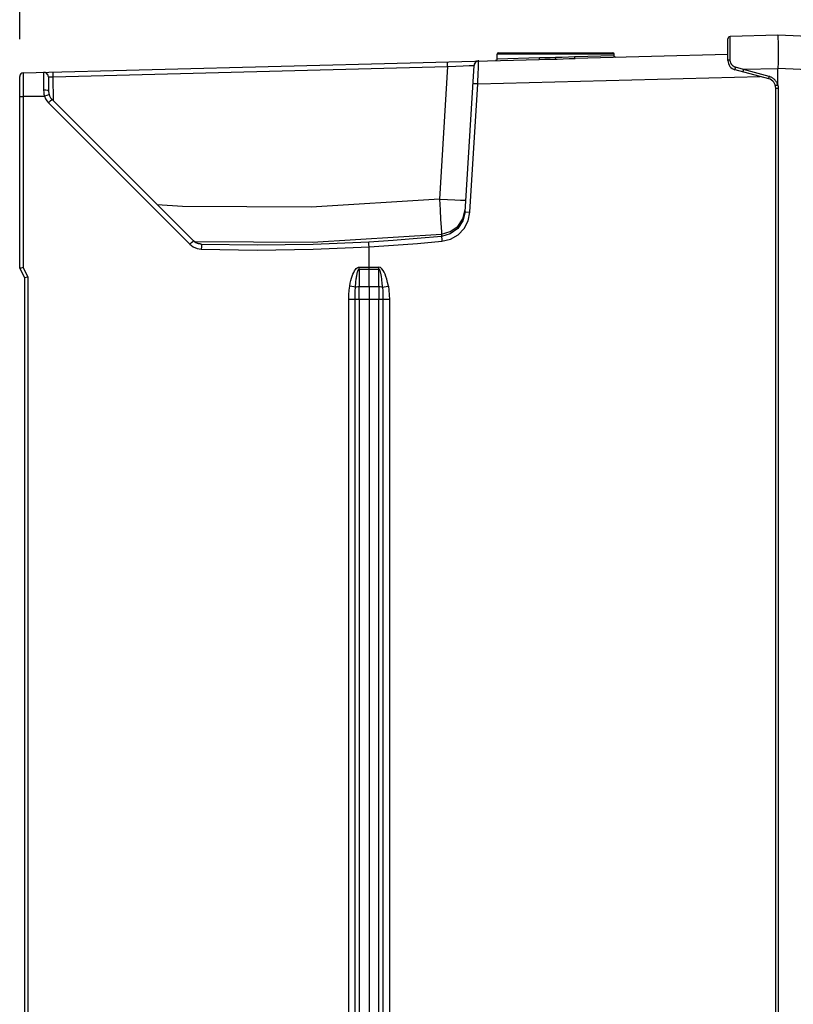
# Model space of a CAD drawing. Extents: x 0 to 594, y 0 to 420.
# Tile 27 of 103: x 246 to 279, y 250 to 291. Entities that reach past the tile are written whole.
import ezdxf

# ---------------------------------------------------------------- set-up
doc = ezdxf.new("R2010")
doc.units = 0
doc.header["$LTSCALE"] = 32.67
doc.layers.get('0').update_dxf_attribs({"linetype": 'CONTINUOUS'})
doc.styles.get("Standard").update_dxf_attribs({"font": 'txt', "width": 0.8})
doc.dimstyles.get("Standard").update_dxf_attribs({"dimtxt": 2.5, "dimasz": 2.5, "dimexe": 1.25, "dimexo": 0.625, "dimtad": 1, "dimcen": 2.5, "dimazin": 3, "dimtfac": 1, "dimtmove": 0, "dimatfit": 3})

# ---------------------------------------------------------------- blocks, each defined once
blk = doc.blocks.new('_FILLED')
at = {"color": 0, "linetype": 'BYBLOCK'}
blk.add_solid([(0, 0), (-1, 0.143), (-1, -0.143)], dxfattribs=at)
blk = doc.blocks.new('*D5')
at = {"color": 2, "linetype": 'CONTINUOUS'}
for p, q in [((246.293, 289.897), (246.293, 311.089)), ((308.393, 278.933), (308.393, 311.089)), ((246.293, 310.089), (277.343, 310.089)), ((308.393, 310.089), (277.343, 310.089))]:
    blk.add_line(p, q, dxfattribs=at)
at = {"color": 2, "linetype": 'CONTINUOUS', "xscale": 3.5, "yscale": 3.5, "zscale": 3.5, "rotation": 180}
blk.add_blockref('_FILLED', (246.293, 310.089), dxfattribs=at)
at = {"color": 2, "linetype": 'CONTINUOUS', "xscale": 3.5, "yscale": 3.5, "zscale": 3.5}
blk.add_blockref('_FILLED', (308.393, 310.089), dxfattribs=at)
at = {"color": 5, "linetype": 'CONTINUOUS', "width": 0.8}
blk.add_text('311', height=3.5, dxfattribs=at).set_placement((273.143, 310.964))

msp = doc.modelspace()

# ---------------------------------------------------------------- linework, layer by layer
at = {"color": 7, "linetype": 'CONTINUOUS'}
for p, q in [((275.893, 288.998), (275.893, 289.903)), ((277.983, 290.056), (275.991, 290.003)), ((280.207, 289.955), (277.983, 290.056)), ((277.984, 289.924), (277.985, 289.878)), ((277.985, 289.878), (277.987, 289.825)), ((277.987, 289.825), (277.988, 289.766)), ((277.988, 289.766), (277.99, 289.701)), ((277.99, 289.701), (277.991, 289.63)), ((277.991, 289.63), (277.992, 289.554)), ((277.992, 289.554), (277.992, 289.474)), ((277.993, 289.345), (277.992, 289.254)), ((246.439, 288.483), (268.006, 289.048)), ((266.243, 289.061), (266.243, 289.262)), ((266.243, 289.06), (266.243, 289.058)), ((266.303, 289.322), (271.083, 289.322)), ((275.893, 289.254), (269.509, 289.087)), ((271.143, 289.191), (271.143, 289.262)), ((271.143, 289.19), (271.143, 289.191)), ((264.908, 282.676), (265.282, 288.794)), ((277.597, 288.235), (276.19, 288.612)), ((277.983, 288.662), (277.983, 288.656)), ((277.983, 287.996), (277.983, 288.656)), ((246.293, 280.322), (246.293, 288.333)), ((247.495, 288.307), (247.5, 287.715)), ((277.893, 205.067), (277.893, 287.849)), ((277.905, 287.95), (277.896, 287.948)), ((277.919, 287.954), (277.905, 287.95)), ((277.943, 287.959), (277.919, 287.954)), ((277.976, 287.968), (277.943, 287.959)), ((253.554, 281.459), (247.647, 287.366)), ((253.894, 281.312), (253.879, 281.326)), ((260.893, 280.283), (260.893, 281.21)), ((246.293, 280.322), (246.493, 279.922)), ((260.893, 279.55), (260.893, 280.283)), ((246.493, 279.922), (246.493, 160.922)), ((260.487, 279.013), (260.487, 279.55)), ((260.893, 279.55), (260.893, 279.013)), ((261.298, 279.55), (261.298, 279.013)), ((260.893, 279.013), (260.893, 161.832))]:
    msp.add_line(p, q, dxfattribs=at)
at = {"color": 9, "linetype": 'CONTINUOUS'}
for p, q in [((275.99, 289.895), (275.99, 289.959)), ((275.99, 289.777), (275.99, 289.895)), ((275.99, 289.585), (275.99, 289.777)), ((275.99, 289.348), (275.99, 289.585)), ((275.99, 289.029), (275.99, 289.348)), ((264.179, 288.747), (264.174, 288.947)), ((271.143, 289.262), (266.243, 289.262)), ((268.021, 289.108), (266.243, 289.06)), ((268.695, 289.06), (268.693, 289.119)), ((268.695, 289.06), (268.76, 289.061)), ((271.143, 289.191), (269.488, 289.147)), ((247.695, 288.316), (247.69, 288.516)), ((247.695, 288.321), (264.179, 288.753)), ((264.179, 288.753), (263.84, 283.204)), ((276.198, 288.659), (276.201, 288.671)), ((276.201, 288.671), (276.204, 288.684)), ((276.204, 288.684), (276.208, 288.696)), ((276.549, 288.618), (276.213, 288.716)), ((276.529, 288.54), (276.531, 288.548)), ((276.531, 288.548), (276.534, 288.558)), ((276.534, 288.558), (276.536, 288.568)), ((276.536, 288.568), (276.541, 288.586)), ((276.541, 288.586), (276.546, 288.605)), ((276.546, 288.605), (276.549, 288.618)), ((277.983, 288.656), (276.549, 288.618)), ((277.62, 288.332), (276.549, 288.618)), ((280.23, 288.56), (277.983, 288.662)), ((247.704, 287.309), (247.695, 288.321)), ((265.44, 288.019), (277.247, 288.329)), ((277.6, 288.253), (277.602, 288.261)), ((277.602, 288.261), (277.604, 288.271)), ((277.604, 288.271), (277.607, 288.282)), ((277.607, 288.282), (277.612, 288.299)), ((277.612, 288.299), (277.617, 288.318)), ((277.617, 288.318), (277.62, 288.332)), ((265.113, 282.664), (265.44, 288.019)), ((265.264, 288.03), (265.236, 288.032)), ((265.44, 288.019), (265.264, 288.03)), ((277.893, 287.849), (278.005, 287.849)), ((278.005, 205.067), (278.005, 287.849)), ((246.439, 287.483), (246.293, 287.483)), ((247.327, 287.495), (246.439, 287.495)), ((246.439, 287.483), (246.439, 280.358)), ((247.499, 287.224), (253.406, 281.317)), ((264.908, 282.676), (264.939, 282.674)), ((264.939, 282.674), (265.113, 282.664)), ((263.922, 281.745), (263.916, 281.647)), ((253.835, 281.332), (253.803, 281.335)), ((246.639, 279.958), (246.439, 280.358)), ((260.487, 280.283), (260.487, 279.55)), ((260.487, 280.283), (261.298, 280.283)), ((260.488, 280.363), (261.298, 280.363)), ((261.298, 279.55), (261.298, 280.283)), ((246.639, 279.958), (246.639, 160.887)), ((260.487, 279.55), (261.298, 279.55)), ((260.043, 161.832), (260.043, 279.013)), ((260.487, 279.013), (260.043, 279.013)), ((260.309, 161.832), (260.309, 279.013)), ((260.487, 279.013), (260.487, 161.832)), ((261.744, 279.013), (260.487, 279.013)), ((261.298, 161.832), (261.298, 279.013)), ((261.477, 279.013), (261.477, 161.832)), ((261.744, 279.013), (261.744, 161.832))]:
    msp.add_line(p, q, dxfattribs=at)
for points in [[(275.99, 289.959), (275.99, 289.989), (275.99, 289.995), (275.99, 290), (275.991, 290.002), (275.991, 290.003)], [(265.44, 288.019), (265.447, 288.187), (265.454, 288.349), (265.46, 288.501), (265.466, 288.638), (265.47, 288.757), (265.474, 288.853), (265.476, 288.924), (265.477, 288.967), (265.476, 288.981)], [(268.006, 289.048), (268.014, 289.056), (268.019, 289.077), (268.021, 289.108)], [(268.006, 289.048), (268.238, 289.052), (268.466, 289.055), (268.695, 289.06)], [(268.693, 289.119), (268.466, 289.115), (268.244, 289.112), (268.021, 289.108)], [(269.488, 289.147), (269.232, 289.138), (268.969, 289.128), (268.693, 289.119)], [(268.76, 289.061), (269.01, 289.069), (269.259, 289.079), (269.509, 289.087)], [(269.509, 289.087), (269.499, 289.095), (269.491, 289.117), (269.488, 289.147)], [(275.893, 288.998), (275.893, 289.001), (275.894, 289.003), (275.895, 289.005), (275.897, 289.007), (275.899, 289.009), (275.902, 289.011), (275.905, 289.013), (275.908, 289.014), (275.912, 289.016), (275.917, 289.018), (275.921, 289.019), (275.926, 289.021), (275.932, 289.022), (275.937, 289.024), (275.943, 289.025), (275.95, 289.026), (275.956, 289.027), (275.963, 289.027), (275.969, 289.028), (275.976, 289.028), (275.983, 289.029), (275.99, 289.029)], [(276.213, 288.716), (276.198, 288.721), (276.184, 288.726), (276.17, 288.732), (276.156, 288.739), (276.143, 288.747), (276.13, 288.756), (276.117, 288.765), (276.104, 288.775), (276.093, 288.786), (276.081, 288.797), (276.07, 288.809), (276.06, 288.822), (276.05, 288.835), (276.041, 288.849), (276.033, 288.863), (276.025, 288.878), (276.018, 288.893), (276.011, 288.909), (276.006, 288.925), (276.001, 288.942), (275.997, 288.959), (275.994, 288.976), (275.992, 288.993), (275.99, 289.011), (275.99, 289.029)], [(264.179, 288.753), (264.521, 288.767), (264.829, 288.779), (265.073, 288.788), (265.229, 288.793), (265.282, 288.794)], [(276.19, 288.612), (276.189, 288.612), (276.189, 288.613), (276.189, 288.614), (276.189, 288.616), (276.19, 288.618), (276.19, 288.62), (276.191, 288.623), (276.191, 288.627), (276.192, 288.63), (276.193, 288.634), (276.194, 288.639), (276.195, 288.643), (276.196, 288.649), (276.197, 288.654), (276.198, 288.659)], [(276.208, 288.696), (276.211, 288.71), (276.213, 288.716)], [(276.526, 288.522), (276.526, 288.522), (276.526, 288.523), (276.526, 288.524), (276.526, 288.526), (276.527, 288.528), (276.527, 288.53), (276.528, 288.533), (276.529, 288.536), (276.529, 288.54)], [(247.495, 288.307), (247.522, 288.311), (247.595, 288.316), (247.695, 288.321)], [(277.597, 288.235), (277.597, 288.235), (277.597, 288.236), (277.597, 288.237), (277.597, 288.239), (277.597, 288.241), (277.598, 288.243), (277.599, 288.246), (277.599, 288.249), (277.6, 288.253)], [(277.976, 287.968), (277.97, 287.99), (277.963, 288.012), (277.955, 288.034), (277.946, 288.055), (277.936, 288.076), (277.925, 288.097), (277.913, 288.117), (277.9, 288.136), (277.886, 288.155), (277.871, 288.173), (277.856, 288.19), (277.84, 288.207), (277.823, 288.222), (277.805, 288.237), (277.787, 288.252), (277.768, 288.265), (277.748, 288.277), (277.728, 288.289), (277.707, 288.299), (277.686, 288.309), (277.664, 288.318), (277.642, 288.325), (277.62, 288.332)], [(247.293, 287.765), (247.297, 287.679), (247.308, 287.593), (247.327, 287.507)], [(247.5, 287.715), (247.468, 287.743), (247.392, 287.76), (247.293, 287.765)], [(278.005, 287.849), (278.005, 287.87), (278.004, 287.891), (278.001, 287.913), (277.998, 287.934), (277.994, 287.955), (277.989, 287.975), (277.983, 287.996)], [(247.524, 287.567), (247.495, 287.559), (247.423, 287.537), (247.327, 287.507)], [(247.327, 287.507), (247.369, 287.404), (247.427, 287.309), (247.499, 287.224)], [(247.647, 287.366), (247.624, 287.347), (247.57, 287.295), (247.499, 287.224)], [(263.84, 283.204), (258.475, 282.865), (253.1, 282.893), (252.041, 282.972)], [(263.84, 283.204), (263.865, 282.757), (263.887, 282.356), (263.905, 282.036), (263.917, 281.826), (263.922, 281.745)], [(263.84, 283.204), (264.178, 283.185), (264.474, 283.171), (264.717, 283.162), (264.88, 283.16), (264.938, 283.166)], [(263.922, 281.745), (264.291, 281.848), (264.599, 282.067), (264.819, 282.388), (264.914, 282.772)], [(264.908, 282.676), (264.817, 282.299), (264.601, 281.979), (264.289, 281.752), (263.916, 281.647)], [(263.94, 281.448), (264.297, 281.535), (264.614, 281.717), (264.868, 281.98), (265.039, 282.304), (265.113, 282.664)], [(263.916, 281.647), (262.907, 281.555), (261.897, 281.476), (260.886, 281.41)], [(263.916, 281.647), (263.921, 281.619), (263.93, 281.546), (263.94, 281.448)], [(253.406, 281.317), (253.476, 281.387), (253.53, 281.439), (253.554, 281.459)], [(253.406, 281.317), (253.545, 281.209), (253.707, 281.139), (253.882, 281.112)], [(253.894, 281.312), (253.769, 281.331), (253.653, 281.382), (253.554, 281.459)], [(253.879, 281.326), (253.867, 281.329), (253.835, 281.332)], [(253.894, 281.312), (253.89, 281.286), (253.886, 281.215), (253.882, 281.112)], [(253.882, 281.112), (256.219, 281.077), (258.557, 281.109), (260.893, 281.21)], [(260.886, 281.41), (258.556, 281.309), (256.225, 281.277), (253.894, 281.312)], [(260.893, 281.21), (261.91, 281.276), (262.926, 281.356), (263.94, 281.448)], [(260.085, 279.57), (260.108, 279.691), (260.134, 279.801), (260.162, 279.901), (260.191, 279.991), (260.221, 280.072), (260.254, 280.144), (260.288, 280.207), (260.325, 280.261), (260.363, 280.305), (260.404, 280.337), (260.447, 280.357), (260.488, 280.363)], [(260.326, 279.526), (260.332, 279.597), (260.337, 279.663), (260.343, 279.723), (260.349, 279.779), (260.355, 279.831), (260.361, 279.878), (260.368, 279.922), (260.374, 279.963), (260.38, 280), (260.386, 280.034), (260.392, 280.066), (260.398, 280.095), (260.404, 280.122), (260.411, 280.146), (260.417, 280.169), (260.423, 280.189), (260.43, 280.208), (260.436, 280.225), (260.443, 280.24), (260.451, 280.253), (260.459, 280.265), (260.467, 280.274), (260.477, 280.28), (260.487, 280.283)], [(260.487, 280.283), (260.487, 280.309), (260.488, 280.363)], [(261.298, 280.283), (261.298, 280.336), (261.298, 280.363)], [(261.702, 279.571), (261.671, 279.723), (261.638, 279.854), (261.603, 279.968), (261.568, 280.066), (261.529, 280.149), (261.488, 280.223), (261.434, 280.294), (261.37, 280.345), (261.298, 280.363)], [(261.46, 279.526), (261.454, 279.6), (261.448, 279.668), (261.442, 279.731), (261.435, 279.789), (261.429, 279.842), (261.422, 279.891), (261.416, 279.937), (261.409, 279.978), (261.403, 280.017), (261.396, 280.052), (261.39, 280.084), (261.383, 280.114), (261.376, 280.141), (261.369, 280.166), (261.362, 280.189), (261.355, 280.209), (261.347, 280.228), (261.34, 280.245), (261.331, 280.259), (261.321, 280.271), (261.31, 280.279), (261.298, 280.283)], [(260.043, 279.013), (260.047, 279.209), (260.061, 279.394), (260.085, 279.57)], [(260.323, 279.527), (260.26, 279.539), (260.178, 279.554), (260.085, 279.57)], [(260.309, 279.013), (260.311, 279.189), (260.316, 279.36), (260.326, 279.526)], [(260.326, 279.526), (260.369, 279.539), (260.424, 279.547), (260.487, 279.55)], [(261.298, 279.55), (261.361, 279.547), (261.416, 279.539), (261.46, 279.526)], [(261.46, 279.526), (261.47, 279.361), (261.475, 279.19), (261.477, 279.013)], [(261.462, 279.527), (261.526, 279.539), (261.609, 279.554), (261.702, 279.571)], [(261.702, 279.571), (261.726, 279.395), (261.74, 279.209), (261.744, 279.013)]]:
    msp.add_lwpolyline(points, dxfattribs=at)
at = {"color": 7, "linetype": 'CONTINUOUS'}
for points in [[(277.983, 290.056), (277.982, 290.055), (277.981, 290.052), (277.981, 290.047), (277.98, 290.041), (277.98, 290.033), (277.981, 290.023), (277.981, 290.011), (277.984, 289.924)], [(277.992, 289.474), (277.993, 289.389), (277.993, 289.345)], [(265.387, 288.958), (265.375, 288.951), (265.364, 288.943), (265.353, 288.935), (265.343, 288.926), (265.334, 288.916), (265.325, 288.906), (265.317, 288.895)], [(265.476, 288.981), (265.464, 288.981), (265.451, 288.979), (265.437, 288.976), (265.424, 288.973), (265.411, 288.969), (265.399, 288.964), (265.387, 288.958)], [(266.243, 289.058), (266.243, 289.053), (266.242, 289.048), (266.241, 289.042), (266.239, 289.037), (266.237, 289.033), (266.234, 289.028), (266.231, 289.024), (266.228, 289.019), (266.224, 289.016), (266.22, 289.012), (266.215, 289.009), (266.211, 289.006), (266.206, 289.004), (266.201, 289.003), (266.195, 289.001), (266.19, 289), (266.185, 289)], [(271.205, 289.131), (271.199, 289.132), (271.194, 289.132), (271.188, 289.133), (271.183, 289.135), (271.178, 289.137), (271.173, 289.14), (271.168, 289.143), (271.164, 289.146), (271.16, 289.15), (271.156, 289.154), (271.153, 289.158), (271.15, 289.163), (271.148, 289.168), (271.146, 289.173), (271.145, 289.179), (271.144, 289.184), (271.143, 289.19)], [(277.992, 289.254), (277.992, 289.161), (277.992, 289.113), (277.991, 289.064), (277.99, 289.015), (277.99, 288.965), (277.989, 288.916), (277.988, 288.865), (277.987, 288.815), (277.986, 288.764), (277.985, 288.713), (277.983, 288.662)], [(247.29, 288.505), (247.288, 288.452), (247.288, 288.299), (247.29, 288.061), (247.293, 287.765)], [(265.317, 288.895), (265.309, 288.883), (265.303, 288.871), (265.297, 288.859), (265.293, 288.847), (265.289, 288.834), (265.286, 288.82), (265.283, 288.807), (265.282, 288.794)], [(246.439, 288.483), (246.438, 288.434), (246.437, 288.291), (246.437, 288.07), (246.438, 287.791), (246.439, 287.483)], [(277.896, 287.948), (277.89, 287.947), (277.887, 287.946), (277.885, 287.946), (277.884, 287.946), (277.882, 287.945), (277.882, 287.945), (277.881, 287.945)], [(277.976, 287.968), (277.977, 287.968), (277.977, 287.968), (277.978, 287.969), (277.978, 287.969), (277.979, 287.97), (277.98, 287.971), (277.98, 287.972), (277.981, 287.973), (277.981, 287.974), (277.981, 287.976), (277.982, 287.977), (277.982, 287.979), (277.982, 287.981), (277.983, 287.984), (277.983, 287.986), (277.983, 287.989), (277.983, 287.992), (277.983, 287.996)], [(253.596, 281.429), (258.527, 281.405), (263.922, 281.745)], [(253.815, 281.333), (253.815, 281.333), (253.815, 281.333), (253.814, 281.333), (253.813, 281.333), (253.811, 281.334), (253.809, 281.334), (253.806, 281.334), (253.803, 281.335), (253.799, 281.336), (253.795, 281.336), (253.79, 281.337), (253.784, 281.338), (253.778, 281.34), (253.772, 281.341), (253.765, 281.343), (253.757, 281.345), (253.749, 281.348), (253.74, 281.35), (253.732, 281.353), (253.723, 281.356), (253.713, 281.36), (253.704, 281.363), (253.694, 281.367), (253.684, 281.372), (253.674, 281.377), (253.664, 281.382), (253.654, 281.387), (253.644, 281.393), (253.633, 281.399), (253.623, 281.405), (253.613, 281.412), (253.602, 281.42), (253.591, 281.428), (253.581, 281.436), (253.57, 281.445), (253.559, 281.454), (253.548, 281.464)], [(253.879, 281.326), (253.755, 281.345), (253.64, 281.395), (253.555, 281.461)], [(260.893, 281.21), (260.888, 281.31), (260.886, 281.383), (260.888, 281.41)], [(246.293, 280.322), (246.312, 280.327), (246.365, 280.34), (246.439, 280.358)], [(246.493, 279.922), (246.512, 279.927), (246.565, 279.94), (246.639, 279.958)]]:
    msp.add_lwpolyline(points, dxfattribs=at)
for centre, radius, start, end in [((275.993, 289.903), 0.1, 91.5, 180), ((265.482, 288.781), 0.2, 91.5, 176.5), ((266.303, 289.262), 0.06, 90, 180), ((271.083, 289.262), 0.06, 0, 90), ((276.293, 288.998), 0.4, 180, 255), ((247.295, 288.305), 0.2, 1.4972, 91.501), ((246.443, 288.333), 0.15, 91.5078, 179.9718), ((277.493, 287.849), 0.4, 0, 75), ((248, 287.719), 0.5, 180.5, 225)]:
    msp.add_arc(centre, radius, start, end, dxfattribs=at)

# ---------------------------------------------------------------- dimensions: what is measured, and where the dimension line sits
at = {"color": 2, "linetype": 'CONTINUOUS'}
dim = msp.add_linear_dim(base=(308.393, 310.089), p1=(246.293, 289.897), p2=(308.393, 278.933), dimstyle='Standard', dxfattribs=at)
dim.commit()
dim.dimension.update_dxf_attribs({"geometry": '*D5', "text_midpoint": (277.343, 312.714), "dimtype": 128})

doc.saveas('drawing.dxf')
